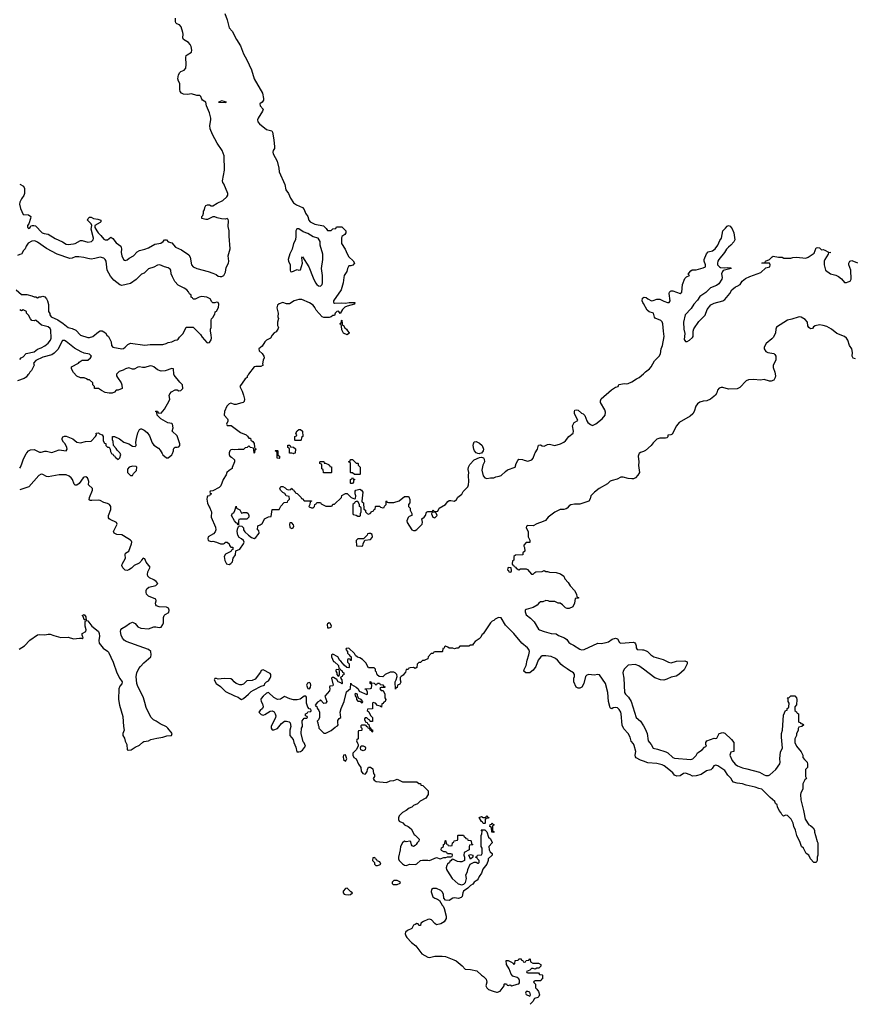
# Model space of a CAD drawing. Header units: inches. Extents: x 2735672 to 2903319, y 894031 to 1029782.
# Tile 152 of 167: x 2843030 to 2852369, y 933844 to 944851. Entities that reach past the tile are written whole.
import ezdxf

# ---------------------------------------------------------------- set-up
doc = ezdxf.new("R2010")
doc.units = ezdxf.units.IN
doc.header["$MEASUREMENT"] = 0
for name, color, linetype in [('C8943', 7, 'Continuous'), ('C8944', 7, 'Continuous'), ('C8953', 7, 'Continuous'), ('C8954', 7, 'Continuous')]:
    doc.layers.add(name, color=color, linetype=linetype)

msp = doc.modelspace()

# ---------------------------------------------------------------- linework, layer by layer
at = {"layer": 'C8943', "color": 4, "elevation": 4}
for points in [[(2843030, 939839), (2843038, 939850), (2843055, 939885), (2843069, 939931), (2843104, 940000)], [(2844057, 940000), (2844058, 939998), (2844070, 939994), (2844078, 939978), (2844094, 939970), (2844098, 939958), (2844110, 939954), (2844130, 939934), (2844150, 939954), (2844159, 939990), (2844154, 940000)], [(2844621, 940000), (2844630, 939985), (2844670, 939952), (2844690, 939952), (2844730, 939985), (2844736, 940000)], [(2845371, 940000), (2845371, 939990), (2845378, 939970), (2845399, 939959), (2845432, 939930), (2845431, 939910), (2845406, 939846), (2845406, 939834), (2845370, 939812), (2845344, 939790), (2845336, 939764), (2845303, 939710), (2845278, 939642), (2845260, 939620), (2845190, 939586), (2845158, 939582), (2845154, 939570), (2845158, 939558), (2845174, 939550), (2845158, 939542), (2845153, 939527), (2845130, 939526), (2845126, 939514), (2845123, 939490), (2845128, 939448), (2845146, 939406), (2845156, 939396), (2845166, 939366), (2845172, 939348), (2845171, 939290), (2845217, 939177), (2845223, 939150), (2845215, 939125), (2845197, 939103), (2845138, 939070), (2845131, 939050), (2845138, 939030), (2845170, 939019), (2845190, 939021), (2845231, 939011), (2845273, 938993), (2845307, 938993), (2845322, 938998), (2845328, 939012), (2845350, 939012), (2845372, 938990), (2845373, 938973), (2845390, 938954), (2845413, 938953), (2845413, 938927), (2845398, 938922), (2845390, 938906), (2845330, 938878), (2845316, 938850), (2845324, 938804), (2845342, 938770), (2845370, 938762), (2845390, 938772), (2845408, 938790), (2845415, 938830), (2845442, 938870), (2845447, 938913), (2845490, 938932), (2845533, 938990), (2845537, 939010), (2845530, 939028), (2845510, 939048), (2845482, 939062), (2845469, 939089), (2845459, 939130), (2845463, 939157), (2845476, 939184), (2845486, 939194), (2845511, 939191), (2845531, 939171), (2845531, 939150), (2845547, 939127), (2845587, 939087), (2845622, 939062), (2845650, 939052), (2845670, 939062), (2845690, 939094), (2845706, 939110), (2845702, 939142), (2845686, 939150), (2845690, 939194), (2845716, 939204), (2845740, 939220), (2845756, 939244), (2845766, 939270), (2845810, 939292), (2845842, 939298), (2845850, 939374), (2845930, 939374), (2845947, 939413), (2845987, 939453), (2846022, 939458), (2846027, 939473), (2846046, 939490), (2846042, 939522), (2846007, 939527), (2845995, 939555), (2845970, 939566), (2845946, 939590), (2845938, 939610), (2845948, 939632), (2845972, 939632), (2845997, 939617), (2846010, 939602), (2846030, 939594), (2846062, 939598), (2846070, 939614), (2846078, 939598), (2846093, 939593), (2846098, 939578), (2846110, 939574), (2846118, 939558), (2846130, 939554), (2846174, 939510), (2846178, 939498), (2846190, 939494), (2846210, 939474), (2846293, 939473), (2846293, 939467), (2846278, 939462), (2846274, 939430), (2846262, 939410), (2846265, 939405), (2846290, 939394), (2846310, 939394), (2846326, 939410), (2846327, 939433), (2846342, 939438), (2846350, 939454), (2846390, 939454), (2846398, 939438), (2846450, 939414), (2846510, 939414), (2846522, 939418), (2846530, 939434), (2846550, 939434), (2846626, 939510), (2846629, 939531), (2846670, 939554), (2846690, 939554), (2846734, 939510), (2846770, 939494), (2846782, 939498), (2846788, 939530), (2846778, 939550), (2846780, 939580), (2846788, 939592), (2846830, 939602), (2846851, 939591), (2846865, 939570), (2846854, 939470), (2846858, 939458), (2846872, 939450), (2846878, 939378), (2846894, 939370), (2846894, 939350), (2846914, 939330), (2846930, 939322), (2846946, 939330), (2846967, 939353), (2846982, 939358), (2846987, 939373), (2847002, 939378), (2847006, 939410), (2847010, 939414), (2847050, 939414), (2847062, 939402), (2847090, 939394), (2847102, 939398), (2847107, 939413), (2847126, 939430), (2847126, 939470), (2847130, 939474), (2847138, 939458), (2847150, 939454), (2847210, 939454), (2847270, 939472), (2847330, 939522), (2847370, 939522), (2847378, 939518), (2847392, 939488), (2847392, 939450), (2847374, 939430), (2847374, 939410), (2847394, 939390), (2847394, 939370), (2847411, 939331), (2847411, 939310), (2847382, 939298), (2847370, 939288), (2847356, 939250), (2847359, 939230), (2847411, 939150), (2847430, 939141), (2847450, 939139), (2847470, 939151), (2847529, 939210), (2847533, 939233), (2847524, 939270), (2847550, 939291), (2847565, 939310), (2847575, 939345), (2847590, 939352), (2847627, 939353), (2847642, 939358), (2847650, 939372), (2847658, 939358), (2847670, 939354), (2847702, 939358), (2847718, 939390), (2847789, 939430), (2847816, 939464), (2847830, 939475), (2847850, 939477), (2847890, 939468), (2847910, 939486), (2847928, 939512), (2847970, 939546), (2847985, 939575), (2848037, 939630), (2848047, 939650), (2848050, 939690), (2848045, 939755), (2848049, 939790), (2848043, 939823), (2848046, 939850), (2848060, 939880), (2848110, 939930), (2848170, 939958), (2848190, 939961), (2848212, 939952), (2848220, 939940), (2848225, 939910), (2848205, 939870), (2848195, 939815), (2848210, 939751), (2848230, 939728), (2848250, 939721), (2848290, 939731), (2848330, 939731), (2848350, 939742), (2848390, 939747), (2848410, 939755), (2848458, 939802), (2848482, 939818), (2848569, 939850), (2848579, 939890), (2848597, 939923), (2848610, 939938), (2848650, 939936), (2848667, 939927), (2848710, 939916), (2848753, 939930), (2848770, 939951), (2848788, 940000)], [(2845914, 940000), (2845914, 939990), (2845918, 939978), (2845934, 939970), (2845934, 939950), (2845930, 939946), (2845908, 939948), (2845906, 940000)], [(2846095, 940000), (2846090, 939998), (2846085, 940000)], [(2848174, 940000), (2848170, 939998), (2848150, 940000), (2848149, 940000)], [(2849955, 940000), (2849950, 939996), (2849943, 939970), (2849949, 939910), (2849946, 939866), (2849956, 939790), (2849940, 939760), (2849911, 939729), (2849890, 939719), (2849870, 939719), (2849830, 939721), (2849776, 939736), (2849750, 939736), (2849707, 939713), (2849650, 939700), (2849629, 939691), (2849598, 939662), (2849505, 939610), (2849455, 939570), (2849414, 939530), (2849407, 939493), (2849391, 939469), (2849290, 939435), (2849230, 939436), (2849190, 939429), (2849170, 939415), (2849150, 939390), (2849138, 939382), (2849110, 939374), (2849070, 939376), (2849010, 939347), (2848937, 939290), (2848906, 939254), (2848880, 939240), (2848810, 939215), (2848770, 939194), (2848710, 939198), (2848694, 939190), (2848692, 939170), (2848714, 939130), (2848714, 939070), (2848732, 939032), (2848732, 939008), (2848690, 939006), (2848664, 938976), (2848664, 938964), (2848672, 938950), (2848674, 938910), (2848654, 938890), (2848653, 938867), (2848570, 938866), (2848554, 938850), (2848554, 938810), (2848538, 938802), (2848534, 938770), (2848538, 938758), (2848550, 938754), (2848558, 938738), (2848574, 938730), (2848578, 938718), (2848610, 938702), (2848628, 938712), (2848691, 938711), (2848704, 938704), (2848750, 938654), (2848770, 938654), (2848787, 938673), (2848800, 938680), (2848870, 938682), (2848890, 938694), (2848910, 938682), (2848930, 938682), (2848950, 938674), (2849027, 938673), (2849075, 938655), (2849111, 938631), (2849122, 938602), (2849160, 938560), (2849181, 938521), (2849232, 938470), (2849254, 938430), (2849258, 938398), (2849274, 938390), (2849274, 938386), (2849238, 938382), (2849232, 938328), (2849212, 938288), (2849170, 938268), (2849150, 938269), (2849130, 938278), (2849098, 938310), (2849070, 938328), (2849048, 938328), (2849010, 938346), (2848950, 938346), (2848936, 938356), (2848910, 938358), (2848877, 938343), (2848850, 938342), (2848832, 938330), (2848814, 938306), (2848770, 938279), (2848690, 938258), (2848681, 938250), (2848679, 938230), (2848690, 938199), (2848740, 938160), (2848779, 938119), (2848830, 938037), (2848841, 938030), (2848892, 938010), (2848970, 937991), (2849024, 937984), (2849050, 937967), (2849120, 937940), (2849144, 937924), (2849168, 937890), (2849190, 937874), (2849220, 937860), (2849290, 937815), (2849310, 937808), (2849338, 937810), (2849490, 937882), (2849530, 937878), (2849586, 937890), (2849610, 937898), (2849650, 937925), (2849690, 937936), (2849711, 937930), (2849732, 937890), (2849750, 937881), (2849891, 937891), (2849905, 937885), (2849912, 937872), (2849918, 937850), (2849918, 937830), (2849930, 937812), (2849990, 937808), (2850000, 937805)], [(2843024, 937816), (2843082, 937850), (2843145, 937915), (2843230, 937975), (2843250, 937980), (2843310, 937976), (2843350, 937983), (2843370, 937981), (2843410, 937966), (2843490, 937946), (2843570, 937948), (2843630, 937929), (2843699, 937939), (2843719, 937939), (2843730, 937934), (2843738, 937942), (2843729, 937969), (2843729, 937990), (2843768, 938010), (2843773, 938030), (2843761, 938070), (2843762, 938118), (2843766, 938130), (2843762, 938142), (2843750, 938146), (2843739, 938179), (2843729, 938190), (2843750, 938202), (2843770, 938174), (2843774, 938134), (2843790, 938132), (2843836, 938070), (2843890, 938030), (2843911, 938010), (2843919, 937990), (2843921, 937961), (2843915, 937910), (2843920, 937880), (2843964, 937824), (2844012, 937792), (2844021, 937781), (2844074, 937670), (2844116, 937550), (2844148, 937488), (2844177, 937450), (2844173, 937427), (2844150, 937399), (2844139, 937370), (2844136, 937250), (2844145, 937190), (2844183, 937063), (2844189, 936950), (2844199, 936910), (2844183, 936870), (2844184, 936850), (2844201, 936821), (2844210, 936785), (2844226, 936750), (2844231, 936690), (2844250, 936684), (2844275, 936690), (2844322, 936718), (2844370, 936740), (2844405, 936775), (2844419, 936781), (2844469, 936790), (2844497, 936803), (2844561, 936819), (2844630, 936829), (2844676, 936844), (2844728, 936850), (2844734, 936870), (2844687, 936930), (2844670, 936946), (2844599, 936979), (2844556, 937010), (2844526, 937026), (2844494, 937054), (2844443, 937163), (2844430, 937219), (2844412, 937270), (2844348, 937408), (2844341, 937430), (2844333, 937510), (2844340, 937550), (2844363, 937597), (2844381, 937619), (2844419, 937661), (2844494, 937730), (2844499, 937750), (2844494, 937790), (2844470, 937809), (2844418, 937830), (2844220, 937900), (2844196, 937916), (2844178, 937938), (2844164, 937970), (2844157, 938010), (2844160, 938030), (2844173, 938047), (2844215, 938070), (2844257, 938103), (2844290, 938115), (2844320, 938100), (2844350, 938065), (2844382, 938050), (2844470, 938043), (2844530, 938064), (2844550, 938064), (2844590, 938055), (2844610, 938061), (2844629, 938090), (2844636, 938110), (2844636, 938170), (2844643, 938190), (2844657, 938203), (2844697, 938223), (2844701, 938250), (2844692, 938272), (2844670, 938283), (2844587, 938287), (2844559, 938299), (2844550, 938310), (2844548, 938330), (2844555, 938355), (2844552, 938372), (2844470, 938405), (2844449, 938429), (2844442, 938450), (2844443, 938470), (2844450, 938490), (2844472, 938508), (2844553, 938527), (2844572, 938550), (2844555, 938570), (2844530, 938589), (2844479, 938610), (2844461, 938630), (2844458, 938650), (2844462, 938678), (2844489, 938730), (2844445, 938785), (2844430, 938824), (2844410, 938833), (2844390, 938809), (2844385, 938795), (2844365, 938775), (2844310, 938750), (2844279, 938721), (2844250, 938701), (2844230, 938695), (2844210, 938698), (2844182, 938722), (2844173, 938750), (2844176, 938764), (2844213, 938830), (2844209, 938870), (2844214, 938886), (2844250, 938911), (2844281, 938990), (2844284, 939010), (2844280, 939020), (2844270, 939034), (2844190, 939083), (2844170, 939091), (2844116, 939096), (2844085, 939110), (2844078, 939130), (2844121, 939210), (2844112, 939232), (2844042, 939262), (2844031, 939271), (2844024, 939284), (2844024, 939310), (2844050, 939374), (2844048, 939410), (2844034, 939430), (2844010, 939443), (2843970, 939455), (2843930, 939477), (2843910, 939481), (2843835, 939475), (2843817, 939477), (2843805, 939485), (2843809, 939510), (2843843, 939590), (2843845, 939610), (2843798, 939650), (2843802, 939690), (2843797, 939710), (2843786, 939730), (2843770, 939741), (2843750, 939738), (2843739, 939730), (2843695, 939665), (2843670, 939647), (2843650, 939649), (2843639, 939659), (2843620, 939710), (2843607, 939730), (2843584, 939750), (2843550, 939765), (2843470, 939763), (2843350, 939740), (2843330, 939745), (2843290, 939766), (2843270, 939770), (2843244, 939756), (2843132, 939628), (2843030, 939596)], [(2850000, 936561), (2849970, 936573), (2849921, 936601), (2849911, 936611), (2849910, 936630), (2849915, 936670), (2849899, 936739), (2849890, 936755), (2849864, 936784), (2849851, 936831), (2849831, 936871), (2849782, 936922), (2849764, 936964), (2849754, 937090), (2849748, 937110), (2849730, 937141), (2849710, 937157), (2849690, 937161), (2849663, 937157), (2849649, 937149), (2849633, 937153), (2849630, 937158), (2849610, 937230), (2849603, 937330), (2849576, 937430), (2849510, 937527), (2849490, 937531), (2849450, 937524), (2849390, 937531), (2849370, 937525), (2849355, 937510), (2849336, 937430), (2849311, 937389), (2849290, 937378), (2849270, 937378), (2849248, 937390), (2849224, 937450), (2849222, 937490), (2849229, 937510), (2849229, 937530), (2849219, 937550), (2849174, 937574), (2849150, 937596), (2849103, 937623), (2849081, 937641), (2849042, 937690), (2849018, 937710), (2848968, 937732), (2848910, 937741), (2848870, 937740), (2848854, 937730), (2848826, 937690), (2848798, 937622), (2848770, 937578), (2848754, 937570), (2848730, 937548), (2848686, 937550), (2848666, 937570), (2848667, 937587), (2848689, 937631), (2848702, 937690), (2848722, 937750), (2848726, 937790), (2848721, 937810), (2848705, 937830), (2848642, 937882), (2848551, 937990), (2848461, 938081), (2848410, 938166), (2848382, 938170), (2848343, 938150), (2848330, 938134), (2848311, 938129), (2848290, 938108), (2848210, 937986), (2848198, 937982), (2848185, 937950), (2848165, 937930), (2848121, 937899), (2848101, 937879), (2848090, 937858), (2848070, 937858), (2848050, 937848), (2847950, 937846), (2847930, 937826), (2847910, 937826), (2847890, 937818), (2847870, 937826), (2847830, 937826), (2847816, 937836), (2847790, 937846), (2847778, 937842), (2847773, 937827), (2847758, 937822), (2847754, 937790), (2847750, 937786), (2847670, 937786), (2847658, 937782), (2847650, 937766), (2847630, 937766), (2847594, 937730), (2847590, 937706), (2847564, 937696), (2847550, 937686), (2847530, 937686), (2847510, 937666), (2847490, 937666), (2847473, 937647), (2847470, 937608), (2847450, 937598), (2847430, 937608), (2847393, 937607), (2847378, 937602), (2847370, 937586), (2847350, 937586), (2847342, 937558), (2847325, 937535), (2847317, 937523), (2847294, 937510), (2847284, 937496), (2847282, 937470), (2847290, 937446), (2847277, 937423), (2847254, 937410), (2847250, 937386), (2847238, 937382), (2847230, 937366), (2847228, 937450), (2847238, 937470), (2847248, 937510), (2847246, 937530), (2847226, 937550), (2847210, 937558), (2847170, 937558), (2847114, 937530), (2847090, 937506), (2847048, 937508), (2847027, 937527), (2847016, 937556), (2847006, 937570), (2847006, 937590), (2846990, 937606), (2846930, 937606), (2846900, 937660), (2846860, 937700), (2846830, 937718), (2846804, 937724), (2846783, 937743), (2846770, 937766), (2846710, 937826), (2846678, 937822), (2846674, 937810), (2846694, 937790), (2846694, 937770), (2846714, 937750), (2846718, 937738), (2846730, 937734), (2846733, 937727), (2846733, 937687), (2846727, 937687), (2846722, 937702), (2846710, 937706), (2846698, 937702), (2846694, 937690), (2846694, 937670), (2846712, 937652), (2846714, 937610), (2846710, 937606), (2846686, 937610), (2846656, 937636), (2846620, 937680), (2846609, 937689), (2846586, 937730), (2846530, 937758), (2846524, 937756), (2846514, 937750), (2846514, 937730), (2846538, 937678), (2846550, 937674), (2846594, 937630), (2846598, 937598), (2846610, 937594), (2846618, 937578), (2846630, 937574), (2846638, 937558), (2846652, 937550), (2846653, 937527), (2846638, 937522), (2846634, 937510), (2846618, 937502), (2846614, 937490), (2846632, 937472), (2846634, 937430), (2846630, 937428), (2846618, 937438), (2846589, 937449), (2846575, 937475), (2846536, 937496), (2846522, 937498), (2846514, 937490), (2846534, 937410), (2846530, 937406), (2846498, 937402), (2846494, 937390), (2846498, 937370), (2846491, 937350), (2846442, 937290), (2846462, 937230), (2846452, 937210), (2846428, 937208), (2846390, 937246), (2846384, 937236), (2846360, 937220), (2846334, 937190), (2846338, 937178), (2846352, 937172), (2846353, 937153), (2846374, 937130), (2846382, 937110), (2846382, 937050), (2846370, 937026), (2846354, 937010), (2846362, 936990), (2846364, 936964), (2846372, 936948), (2846372, 936932), (2846430, 936874), (2846450, 936874), (2846510, 936905), (2846557, 936943), (2846582, 936958), (2846589, 936970), (2846584, 936990), (2846585, 937015), (2846602, 937038), (2846618, 937050), (2846613, 937110), (2846621, 937150), (2846656, 937230), (2846684, 937336), (2846703, 937357), (2846727, 937373), (2846730, 937434), (2846738, 937418), (2846791, 937391), (2846812, 937370), (2846825, 937345), (2846910, 937306), (2846918, 937310), (2846916, 937336), (2846902, 937362), (2846890, 937366), (2846888, 937372), (2846950, 937374), (2846962, 937378), (2846966, 937410), (2846962, 937422), (2846946, 937430), (2846946, 937454), (2846954, 937450), (2846958, 937438), (2846990, 937434), (2847010, 937414), (2847022, 937418), (2847030, 937434), (2847050, 937434), (2847058, 937418), (2847090, 937414), (2847098, 937398), (2847113, 937393), (2847110, 937386), (2847070, 937386), (2847058, 937382), (2847054, 937370), (2847070, 937354), (2847093, 937353), (2847112, 937312), (2847111, 937270), (2847122, 937250), (2847114, 937230), (2847100, 937220), (2847090, 937206), (2847078, 937202), (2847073, 937167), (2847058, 937178), (2847030, 937186), (2847006, 937210), (2846982, 937218), (2846974, 937210), (2846973, 937147), (2846918, 937142), (2846914, 937130), (2846933, 937113), (2846950, 937074), (2846974, 937050), (2846973, 937007), (2846947, 937007), (2846942, 937022), (2846927, 937027), (2846910, 937046), (2846890, 937046), (2846884, 937036), (2846884, 937024), (2846898, 936998), (2846913, 936993), (2846918, 936978), (2846933, 936973), (2846938, 936938), (2846950, 936934), (2846958, 936918), (2846972, 936912), (2846974, 936890), (2846970, 936886), (2846962, 936902), (2846946, 936910), (2846942, 936922), (2846930, 936926), (2846922, 936942), (2846906, 936950), (2846902, 936962), (2846890, 936966), (2846850, 936966), (2846842, 936958), (2846844, 936944), (2846854, 936930), (2846854, 936910), (2846850, 936906), (2846818, 936902), (2846814, 936890), (2846814, 936810), (2846798, 936802), (2846794, 936790), (2846804, 936764), (2846814, 936750), (2846814, 936730), (2846792, 936690), (2846752, 936650), (2846752, 936630), (2846765, 936605), (2846792, 936590), (2846818, 936530), (2846842, 936490), (2846845, 936450), (2846864, 936424), (2846890, 936418), (2846897, 936423), (2846914, 936446), (2846918, 936470), (2846930, 936494), (2846950, 936494), (2846976, 936476), (2846984, 936424), (2846994, 936410), (2846994, 936390), (2846982, 936370), (2846992, 936350), (2847015, 936335), (2847130, 936322), (2847170, 936342), (2847210, 936345), (2847250, 936362), (2847310, 936332), (2847470, 936332), (2847490, 936314), (2847510, 936314), (2847514, 936294), (2847534, 936290), (2847594, 936230), (2847594, 936190), (2847570, 936148), (2847506, 936114), (2847475, 936085), (2847430, 936068), (2847411, 936049), (2847382, 936038), (2847351, 936009), (2847310, 935989), (2847272, 935950), (2847262, 935930), (2847262, 935910), (2847272, 935892), (2847311, 935871), (2847330, 935852), (2847370, 935832), (2847404, 935804), (2847420, 935780), (2847438, 935738), (2847450, 935734), (2847494, 935690), (2847490, 935666), (2847472, 935648), (2847462, 935630), (2847450, 935618), (2847430, 935609), (2847416, 935616), (2847410, 935626), (2847402, 935662), (2847390, 935666), (2847350, 935662), (2847330, 935668), (2847310, 935648), (2847287, 935610), (2847283, 935570), (2847263, 935490), (2847263, 935470), (2847271, 935450), (2847310, 935413), (2847330, 935399), (2847350, 935395), (2847390, 935410), (2847452, 935408), (2847470, 935413), (2847510, 935450), (2847530, 935457), (2847590, 935456), (2847610, 935451), (2847690, 935486), (2847730, 935471), (2847770, 935484), (2847794, 935486), (2847810, 935494), (2847850, 935494), (2847862, 935498), (2847866, 935510), (2847862, 935522), (2847850, 935526), (2847810, 935526), (2847802, 935542), (2847788, 935548), (2847770, 935549), (2847745, 935565), (2847742, 935570), (2847745, 935595), (2847766, 935610), (2847768, 935632), (2847782, 935638), (2847786, 935670), (2847790, 935674), (2847794, 935670), (2847798, 935638), (2847813, 935633), (2847818, 935618), (2847850, 935614), (2847862, 935618), (2847866, 935650), (2847882, 935658), (2847886, 935670), (2847922, 935678), (2847926, 935690), (2847926, 935730), (2847930, 935734), (2847990, 935734), (2847998, 935718), (2848014, 935710), (2848018, 935698), (2848033, 935693), (2848038, 935678), (2848070, 935674), (2848074, 935670), (2848078, 935638), (2848094, 935630), (2848090, 935626), (2848058, 935622), (2848054, 935610), (2848054, 935570), (2847998, 935542), (2847994, 935510), (2848002, 935490), (2848002, 935450), (2847970, 935435), (2847950, 935435), (2847922, 935442), (2847870, 935466), (2847858, 935462), (2847854, 935450), (2847838, 935442), (2847834, 935430), (2847812, 935410), (2847804, 935396), (2847798, 935370), (2847801, 935350), (2847810, 935332), (2847863, 935250), (2847930, 935191), (2847970, 935181), (2847993, 935187), (2848013, 935207), (2848024, 935250), (2848018, 935290), (2848034, 935326), (2848038, 935350), (2848066, 935410), (2848110, 935432), (2848132, 935432), (2848150, 935422), (2848158, 935422), (2848166, 935430), (2848166, 935450), (2848146, 935470), (2848142, 935482), (2848126, 935490), (2848142, 935498), (2848148, 935512), (2848190, 935514), (2848198, 935530), (2848198, 935590), (2848186, 935610), (2848188, 935730), (2848195, 935750), (2848198, 935778), (2848187, 935793), (2848230, 935794), (2848252, 935772), (2848270, 935714), (2848293, 935693), (2848312, 935652), (2848312, 935648), (2848274, 935610), (2848278, 935570), (2848288, 935548), (2848312, 935530), (2848311, 935510), (2848265, 935470), (2848265, 935450), (2848251, 935410), (2848205, 935355), (2848191, 935310), (2848166, 935274), (2848155, 935245), (2848142, 935230), (2848111, 935209), (2848094, 935186), (2848067, 935173), (2848038, 935142), (2847991, 935110), (2847981, 935090), (2847976, 935050), (2847963, 935037), (2847934, 935026), (2847890, 935033), (2847871, 935029), (2847830, 935004), (2847789, 935009), (2847769, 935030), (2847765, 935070), (2847757, 935097), (2847736, 935116), (2847690, 935137), (2847650, 935137), (2847631, 935129), (2847630, 935102), (2847646, 935046), (2847668, 935030), (2847699, 935019), (2847723, 935003), (2847750, 934951), (2847761, 934941), (2847775, 934915), (2847797, 934830), (2847795, 934805), (2847773, 934767), (2847736, 934744), (2847690, 934733), (2847670, 934747), (2847631, 934790), (2847610, 934796), (2847590, 934792), (2847542, 934770), (2847514, 934750), (2847510, 934726), (2847490, 934726), (2847482, 934742), (2847470, 934746), (2847450, 934738), (2847432, 934728), (2847411, 934690), (2847365, 934670), (2847343, 934650), (2847339, 934630), (2847344, 934610), (2847357, 934590), (2847410, 934536), (2847459, 934499), (2847525, 934410), (2847590, 934370), (2847610, 934368), (2847670, 934383), (2847750, 934384), (2847790, 934379), (2847883, 934343), (2847909, 934329), (2847975, 934275), (2848010, 934237), (2848070, 934232), (2848138, 934218), (2848190, 934170), (2848215, 934155), (2848245, 934125), (2848250, 934090), (2848240, 934050), (2848250, 934028), (2848271, 934010), (2848322, 933990), (2848359, 933981), (2848370, 933979), (2848399, 933990), (2848446, 934050), (2848446, 934070), (2848450, 934074), (2848470, 934074), (2848478, 934058), (2848490, 934054), (2848510, 934062), (2848530, 934052), (2848590, 934071), (2848610, 934072), (2848617, 934083), (2848617, 934110), (2848610, 934128), (2848590, 934142), (2848540, 934160), (2848521, 934181), (2848500, 934240), (2848469, 934290), (2848468, 934332), (2848490, 934332), (2848520, 934320), (2848544, 934304), (2848550, 934294), (2848562, 934298), (2848567, 934333), (2848602, 934338), (2848610, 934354), (2848633, 934353), (2848638, 934338), (2848653, 934333), (2848658, 934318), (2848670, 934314), (2848682, 934318), (2848690, 934334), (2848722, 934338), (2848730, 934354), (2848734, 934350), (2848738, 934318), (2848764, 934304), (2848830, 934305), (2848854, 934290), (2848854, 934270), (2848832, 934248), (2848810, 934248), (2848790, 934238), (2848770, 934246), (2848750, 934246), (2848733, 934227), (2848694, 934210), (2848698, 934198), (2848710, 934194), (2848830, 934194), (2848838, 934178), (2848870, 934174), (2848874, 934170), (2848874, 934130), (2848858, 934122), (2848853, 934107), (2848790, 934106), (2848778, 934102), (2848774, 934090), (2848794, 934070), (2848794, 934030), (2848810, 934014), (2848827, 933987), (2848838, 933950), (2848832, 933930), (2848819, 933921), (2848782, 933910), (2848765, 933875), (2848736, 933844)], [(2850000, 937591), (2849950, 937628), (2849910, 937643), (2849830, 937635), (2849790, 937596), (2849775, 937570), (2849772, 937550), (2849781, 937490), (2849789, 937329), (2849800, 937310), (2849836, 937276), (2849865, 937230), (2849921, 937050), (2849967, 937010), (2850000, 936957)]]:
    msp.add_lwpolyline(points, dxfattribs=at)
for points in [[(2846790, 939894), (2846810, 939894), (2846814, 939890), (2846814, 939870), (2846834, 939850), (2846834, 939770), (2846830, 939768), (2846770, 939766), (2846750, 939786), (2846730, 939786), (2846726, 939790), (2846726, 939890), (2846722, 939902), (2846706, 939910), (2846722, 939918), (2846727, 939933), (2846750, 939934)], [(2844290, 939859), (2844254, 939850), (2844233, 939827), (2844234, 939790), (2844270, 939754), (2844290, 939754), (2844303, 939777), (2844334, 939810), (2844338, 939850), (2844330, 939855)], [(2846434, 939894), (2846446, 939894), (2846480, 939880), (2846493, 939873), (2846498, 939858), (2846513, 939853), (2846514, 939790), (2846510, 939786), (2846427, 939787), (2846422, 939822), (2846406, 939830), (2846406, 939870), (2846402, 939882), (2846386, 939890), (2846386, 939910), (2846390, 939914), (2846430, 939912)], [(2846730, 939666), (2846726, 939670), (2846726, 939710), (2846742, 939718), (2846750, 939734), (2846758, 939718), (2846774, 939710), (2846762, 939698), (2846760, 939680), (2846750, 939668)], [(2845510, 939334), (2845530, 939342), (2845570, 939342), (2845582, 939330), (2845592, 939310), (2845592, 939290), (2845570, 939268), (2845493, 939267), (2845478, 939262), (2845474, 939250), (2845474, 939206), (2845470, 939206), (2845462, 939222), (2845450, 939226), (2845430, 939248), (2845398, 939310), (2845407, 939333), (2845422, 939338), (2845436, 939364), (2845450, 939414), (2845454, 939390), (2845490, 939372)], [(2846810, 939466), (2846790, 939466), (2846778, 939462), (2846773, 939447), (2846754, 939430), (2846754, 939330), (2846758, 939318), (2846790, 939314), (2846810, 939302), (2846830, 939302), (2846838, 939310), (2846838, 939330), (2846846, 939350), (2846846, 939390), (2846842, 939402), (2846826, 939410), (2846826, 939430)], [(2847670, 939346), (2847638, 939342), (2847634, 939326), (2847646, 939290), (2847670, 939284), (2847694, 939310), (2847682, 939342)], [(2846070, 939226), (2846050, 939226), (2846046, 939210), (2846050, 939174), (2846070, 939165), (2846086, 939170), (2846095, 939190), (2846090, 939206)], [(2846950, 939108), (2846933, 939107), (2846918, 939102), (2846913, 939087), (2846874, 939046), (2846810, 939048), (2846800, 939040), (2846792, 939030), (2846794, 938970), (2846850, 938965), (2846866, 938970), (2846868, 938990), (2846886, 939034), (2846950, 939042), (2846970, 939062), (2846973, 939070), (2846970, 939095)], [(2848490, 938726), (2848484, 938716), (2848482, 938702), (2848493, 938693), (2848498, 938678), (2848510, 938674), (2848522, 938678), (2848526, 938690), (2848522, 938722)], [(2846490, 938108), (2846470, 938098), (2846465, 938090), (2846470, 938054), (2846490, 938052), (2846510, 938062), (2846515, 938075), (2846500, 938100)], [(2845750, 937584), (2845740, 937580), (2845730, 937575), (2845722, 937558), (2845660, 937480), (2845630, 937464), (2845570, 937461), (2845530, 937424), (2845510, 937414), (2845490, 937414), (2845450, 937430), (2845428, 937448), (2845410, 937471), (2845390, 937484), (2845315, 937485), (2845250, 937479), (2845230, 937488), (2845210, 937486), (2845202, 937470), (2845226, 937430), (2845276, 937396), (2845330, 937341), (2845432, 937292), (2845470, 937279), (2845490, 937262), (2845510, 937253), (2845530, 937264), (2845589, 937310), (2845618, 937342), (2845643, 937357), (2845730, 937399), (2845766, 937410), (2845770, 937432), (2845788, 937450), (2845810, 937461), (2845830, 937491), (2845837, 937510), (2845838, 937530), (2845830, 937541)], [(2846570, 937586), (2846562, 937578), (2846562, 937570), (2846574, 937550), (2846574, 937530), (2846590, 937514), (2846602, 937518), (2846606, 937530), (2846606, 937570), (2846602, 937582)], [(2846270, 937441), (2846246, 937434), (2846234, 937410), (2846250, 937376), (2846270, 937371), (2846281, 937390), (2846284, 937410), (2846281, 937430)], [(2845810, 937329), (2845790, 937324), (2845750, 937289), (2845730, 937261), (2845726, 937250), (2845727, 937230), (2845743, 937203), (2845751, 937170), (2845744, 937150), (2845718, 937130), (2845701, 937110), (2845730, 937083), (2845750, 937075), (2845770, 937083), (2845830, 937122), (2845850, 937125), (2845873, 937113), (2845886, 937090), (2845891, 937069), (2845888, 937050), (2845842, 936950), (2845840, 936930), (2845853, 936913), (2845870, 936911), (2845910, 936928), (2845955, 936985), (2845990, 937008), (2846011, 937011), (2846041, 937001), (2846051, 936990), (2846059, 936950), (2846048, 936910), (2846048, 936848), (2846086, 936806), (2846094, 936770), (2846117, 936717), (2846126, 936666), (2846150, 936665), (2846170, 936671), (2846190, 936684), (2846224, 936730), (2846210, 936768), (2846198, 936778), (2846176, 936870), (2846179, 936930), (2846189, 936951), (2846186, 937014), (2846210, 937042), (2846238, 937042), (2846246, 937050), (2846242, 937062), (2846226, 937070), (2846226, 937090), (2846242, 937098), (2846250, 937114), (2846282, 937118), (2846286, 937130), (2846282, 937142), (2846267, 937147), (2846250, 937166), (2846235, 937210), (2846236, 937276), (2846227, 937287), (2846210, 937288), (2846163, 937257), (2846131, 937249), (2846091, 937249), (2846050, 937259), (2845990, 937284), (2845944, 937256), (2845910, 937253), (2845870, 937273)], [(2846782, 937318), (2846774, 937310), (2846784, 937284), (2846794, 937274), (2846794, 937250), (2846810, 937234), (2846834, 937234), (2846850, 937214), (2846862, 937218), (2846866, 937230), (2846846, 937250), (2846822, 937262), (2846810, 937286), (2846806, 937286), (2846806, 937310), (2846796, 937316)], [(2846870, 936679), (2846842, 936690), (2846838, 936710), (2846847, 936733), (2846870, 936732), (2846890, 936722), (2846896, 936710), (2846890, 936689)], [(2846670, 936633), (2846650, 936628), (2846645, 936610), (2846650, 936582), (2846670, 936562), (2846675, 936565), (2846688, 936590)], [(2848210, 935866), (2848202, 935882), (2848190, 935886), (2848167, 935933), (2848190, 935942), (2848210, 935934), (2848230, 935934), (2848242, 935938), (2848250, 935954), (2848258, 935938), (2848273, 935933), (2848270, 935926), (2848238, 935922), (2848234, 935910), (2848234, 935870), (2848230, 935866)], [(2848330, 935766), (2848307, 935767), (2848302, 935822), (2848286, 935830), (2848287, 935853), (2848302, 935858), (2848310, 935874), (2848318, 935858), (2848334, 935850), (2848318, 935842), (2848314, 935830), (2848314, 935790), (2848318, 935778), (2848333, 935773)], [(2848070, 935468), (2848048, 935510), (2848070, 935518), (2848094, 935510), (2848094, 935490)], [(2846990, 935486), (2846978, 935482), (2846974, 935450), (2846994, 935430), (2846994, 935410), (2847010, 935394), (2847030, 935394), (2847050, 935402), (2847066, 935410), (2847055, 935435), (2847027, 935447), (2847022, 935462), (2847007, 935467), (2847002, 935482)], [(2847250, 935228), (2847210, 935228), (2847192, 935210), (2847193, 935193), (2847204, 935184), (2847250, 935182), (2847282, 935198), (2847286, 935210)], [(2846690, 935142), (2846670, 935137), (2846646, 935110), (2846645, 935090), (2846656, 935076), (2846672, 935070), (2846710, 935069), (2846729, 935071), (2846748, 935090), (2846730, 935102)], [(2848710, 933986), (2848690, 933986), (2848682, 933970), (2848690, 933954), (2848730, 933934), (2848738, 933950), (2848730, 933978)]]:
    msp.add_lwpolyline(points, close=True, dxfattribs=at)
at = {"layer": 'C8944', "color": 4, "elevation": 4}
for points in [[(2843030, 943012), (2843072, 942990), (2843084, 942964), (2843085, 942910), (2843075, 942885), (2843050, 942848), (2843031, 942810), (2843026, 942790), (2843040, 942740), (2843070, 942674), (2843130, 942671), (2843154, 942650), (2843152, 942630), (2843132, 942568), (2843118, 942550), (2843118, 942530), (2843123, 942523), (2843130, 942518), (2843148, 942530), (2843155, 942545), (2843169, 942551), (2843189, 942551), (2843205, 942545), (2843281, 942470), (2843302, 942462), (2843350, 942455), (2843425, 942405), (2843509, 942369), (2843550, 942341), (2843570, 942338), (2843630, 942345), (2843650, 942350), (2843710, 942381), (2843730, 942381), (2843790, 942364), (2843834, 942370), (2843850, 942390), (2843855, 942410), (2843829, 942510), (2843838, 942550), (2843829, 942570), (2843786, 942610), (2843795, 942630), (2843810, 942645), (2843830, 942645), (2843854, 942630), (2843903, 942623), (2843938, 942610), (2843936, 942590), (2843930, 942584), (2843871, 942550), (2843871, 942530), (2843891, 942490), (2843907, 942467), (2843938, 942438), (2843970, 942399), (2843984, 942390), (2844010, 942390), (2844050, 942419), (2844070, 942407), (2844110, 942355), (2844159, 942319), (2844167, 942290), (2844165, 942250), (2844172, 942210), (2844189, 942170), (2844203, 942163), (2844210, 942159), (2844230, 942167), (2844255, 942185), (2844303, 942210), (2844344, 942256), (2844368, 942272), (2844430, 942286), (2844470, 942301), (2844539, 942341), (2844608, 942352), (2844633, 942370), (2844650, 942392), (2844670, 942392), (2844690, 942367), (2844730, 942355), (2844770, 942307), (2844837, 942277), (2844922, 942222), (2844936, 942196), (2844949, 942110), (2844969, 942089), (2845011, 942070), (2845138, 942038), (2845190, 942019), (2845224, 942004), (2845250, 941984), (2845270, 941980), (2845290, 941982), (2845310, 941993), (2845330, 942030), (2845338, 942082), (2845362, 942130), (2845366, 942150), (2845361, 942210), (2845383, 942290), (2845370, 942430), (2845371, 942490), (2845359, 942541), (2845362, 942602), (2845359, 942619), (2845350, 942628), (2845330, 942622), (2845285, 942625), (2845237, 942637), (2845210, 942649), (2845190, 942649), (2845130, 942618), (2845110, 942618), (2845066, 942630), (2845066, 942650), (2845078, 942662), (2845086, 942690), (2845086, 942710), (2845096, 942724), (2845098, 942750), (2845110, 942774), (2845130, 942782), (2845150, 942782), (2845170, 942771), (2845190, 942771), (2845238, 942802), (2845301, 942830), (2845344, 942870), (2845357, 942890), (2845358, 942910), (2845310, 943015), (2845299, 943030), (2845295, 943050), (2845318, 943170), (2845315, 943330), (2845293, 943390), (2845238, 943470), (2845186, 943566), (2845160, 943630), (2845155, 943670), (2845166, 943730), (2845165, 943750), (2845150, 943810), (2845118, 943890), (2845109, 943929), (2845072, 943952), (2845064, 943964), (2845054, 943994), (2845043, 944003), (2845010, 944002), (2844950, 944023), (2844904, 944016), (2844859, 944019), (2844838, 944030), (2844825, 944050), (2844820, 944070), (2844818, 944138), (2844803, 944163), (2844798, 944190), (2844804, 944236), (2844819, 944261), (2844830, 944271), (2844870, 944286), (2844885, 944310), (2844891, 944350), (2844886, 944430), (2844892, 944450), (2844901, 944459), (2844950, 944490), (2844955, 944510), (2844946, 944550), (2844935, 944575), (2844916, 944596), (2844860, 944630), (2844853, 944650), (2844858, 944690), (2844855, 944710), (2844836, 944770), (2844815, 944795), (2844786, 944806), (2844776, 944816), (2844771, 944830), (2844773, 944870)], [(2845322, 944922), (2845349, 944850), (2845370, 944761), (2845403, 944723), (2845453, 944630), (2845499, 944559), (2845530, 944471), (2845570, 944401), (2845619, 944290), (2845650, 944190), (2845744, 944030), (2845755, 943970), (2845753, 943950), (2845739, 943930), (2845715, 943910), (2845719, 943890), (2845751, 943850), (2845745, 943830), (2845694, 943750), (2845688, 943730), (2845692, 943710), (2845710, 943686), (2845790, 943625), (2845848, 943608), (2845855, 943595), (2845870, 943510), (2845878, 943430), (2845877, 943410), (2845864, 943390), (2845858, 943370), (2845864, 943350), (2845907, 943270), (2845926, 943190), (2845930, 943150), (2845993, 943010), (2846005, 942950), (2846035, 942910), (2846057, 942857), (2846090, 942805), (2846122, 942782), (2846190, 942752), (2846211, 942731), (2846226, 942690), (2846251, 942651), (2846263, 942610), (2846278, 942590), (2846330, 942567), (2846425, 942545), (2846457, 942517), (2846470, 942494), (2846510, 942494), (2846530, 942514), (2846562, 942518), (2846570, 942534), (2846630, 942534), (2846674, 942490), (2846674, 942470), (2846662, 942450), (2846630, 942426), (2846626, 942410), (2846627, 942350), (2846667, 942287), (2846690, 942232), (2846710, 942202), (2846757, 942157), (2846772, 942130), (2846752, 942108), (2846730, 942098), (2846710, 942098), (2846692, 942070), (2846685, 942035), (2846658, 941990), (2846651, 941970), (2846644, 941910), (2846622, 941830), (2846537, 941710), (2846539, 941690), (2846550, 941682), (2846630, 941687), (2846670, 941683), (2846711, 941691), (2846771, 941691), (2846774, 941690), (2846772, 941672), (2846690, 941649), (2846663, 941637), (2846636, 941610), (2846610, 941566), (2846598, 941590), (2846590, 941594), (2846574, 941590), (2846554, 941570), (2846550, 941546), (2846530, 941546), (2846511, 941529), (2846490, 941522), (2846430, 941522), (2846410, 941529), (2846344, 941604), (2846330, 941634), (2846310, 941659), (2846270, 941687), (2846185, 941725), (2846150, 941725), (2846098, 941710), (2846044, 941676), (2846010, 941673), (2845970, 941689), (2845930, 941675), (2845910, 941659), (2845902, 941630), (2845918, 941570), (2845914, 941530), (2845921, 941510), (2845911, 941470), (2845912, 941432), (2845922, 941410), (2845920, 941400), (2845897, 941363), (2845874, 941350), (2845850, 941326), (2845834, 941290), (2845790, 941269), (2845770, 941249), (2845739, 941201), (2845704, 941170), (2845705, 941150), (2845740, 941120), (2845758, 941090), (2845761, 941070), (2845750, 941046), (2845745, 941005), (2845752, 940990), (2845724, 940976), (2845670, 940975), (2845650, 940969), (2845586, 940890), (2845584, 940876), (2845573, 940867), (2845572, 940850), (2845550, 940838), (2845491, 940750), (2845518, 940698), (2845533, 940653), (2845544, 940610), (2845537, 940583), (2845528, 940572), (2845513, 940567), (2845470, 940558), (2845450, 940549), (2845430, 940549), (2845390, 940564), (2845370, 940556), (2845346, 940530), (2845320, 940470), (2845316, 940430), (2845351, 940391), (2845357, 940377), (2845357, 940363), (2845342, 940330), (2845350, 940314), (2845394, 940314), (2845498, 940238), (2845562, 940210), (2845577, 940197), (2845590, 940174), (2845610, 940174), (2845614, 940150), (2845637, 940137), (2845650, 940114), (2845653, 940073), (2845658, 940058), (2845674, 940050), (2845658, 940042), (2845654, 940010), (2845650, 940006), (2845647, 940047), (2845642, 940062), (2845610, 940068), (2845590, 940086), (2845571, 940069), (2845550, 940066), (2845530, 940046), (2845470, 940048), (2845430, 940042), (2845410, 940048), (2845390, 940042), (2845378, 940030), (2845371, 940010), (2845371, 940000)], [(2842990, 941832), (2843050, 941781), (2843110, 941781), (2843166, 941766), (2843190, 941752), (2843212, 941752), (2843230, 941742), (2843248, 941752), (2843267, 941753), (2843290, 941762), (2843310, 941752), (2843331, 941731), (2843342, 941710), (2843352, 941668), (2843352, 941590), (2843365, 941565), (2843366, 941550), (2843382, 941530), (2843456, 941496), (2843516, 941456), (2843570, 941411), (2843618, 941398), (2843659, 941379), (2843710, 941325), (2843790, 941299), (2843810, 941299), (2843846, 941310), (2843910, 941362), (2843930, 941372), (2843952, 941372), (2843990, 941352), (2844005, 941325), (2844022, 941310), (2844051, 941251), (2844055, 941210), (2844070, 941191), (2844170, 941171), (2844190, 941177), (2844209, 941190), (2844239, 941221), (2844270, 941235), (2844430, 941214), (2844490, 941222), (2844630, 941220), (2844668, 941230), (2844690, 941241), (2844730, 941251), (2844766, 941270), (2844790, 941272), (2844800, 941280), (2844816, 941304), (2844858, 941342), (2844890, 941414), (2844970, 941414), (2845050, 941332), (2845070, 941302), (2845123, 941243), (2845130, 941238), (2845150, 941241), (2845170, 941272), (2845173, 941290), (2845171, 941330), (2845161, 941370), (2845161, 941390), (2845169, 941410), (2845169, 941491), (2845174, 941506), (2845190, 941522), (2845206, 941554), (2845210, 941554), (2845216, 941584), (2845230, 941592), (2845252, 941632), (2845255, 941670), (2845250, 941688), (2845228, 941692), (2845210, 941686), (2845190, 941686), (2845176, 941696), (2845157, 941730), (2845122, 941750), (2845063, 941757), (2845034, 941750), (2844990, 941726), (2844967, 941727), (2844962, 941742), (2844946, 941750), (2844946, 941770), (2844927, 941787), (2844918, 941810), (2844898, 941830), (2844869, 941850), (2844802, 941882), (2844763, 941923), (2844736, 941976), (2844724, 942010), (2844718, 942050), (2844710, 942063), (2844690, 942078), (2844647, 942087), (2844595, 942110), (2844570, 942106), (2844530, 942083), (2844470, 942066), (2844421, 942019), (2844390, 942005), (2844333, 941947), (2844270, 941902), (2844170, 941878), (2844150, 941886), (2844081, 941941), (2844044, 941984), (2844007, 942050), (2843997, 942150), (2843987, 942170), (2843970, 942184), (2843930, 942197), (2843870, 942180), (2843830, 942176), (2843790, 942180), (2843747, 942193), (2843690, 942200), (2843650, 942199), (2843616, 942184), (2843590, 942180), (2843450, 942230), (2843330, 942294), (2843230, 942365), (2843206, 942374), (2843190, 942378), (2843165, 942375), (2843126, 942354), (2843102, 942318), (2843091, 942289), (2843072, 942270), (2843051, 942229), (2843033, 942227), (2843005, 942215)], [(2850000, 941680), (2849994, 941690), (2849987, 941710), (2849990, 941738), (2850000, 941744)], [(2843030, 941054), (2843046, 941070), (2843070, 941082), (2843102, 941118), (2843190, 941140), (2843230, 941168), (2843270, 941183), (2843310, 941205), (2843350, 941236), (2843374, 941270), (2843380, 941290), (2843379, 941379), (2843370, 941398), (2843350, 941418), (2843275, 941435), (2843215, 941490), (2843207, 941493), (2843190, 941486), (2843166, 941490), (2843150, 941506), (2843128, 941548), (2843106, 941570), (2843106, 941590), (2843070, 941606), (2843050, 941598), (2843030, 941606)], [(2844736, 940000), (2844749, 940030), (2844749, 940051), (2844756, 940064), (2844768, 940072), (2844790, 940071), (2844810, 940078), (2844819, 940090), (2844821, 940110), (2844790, 940201), (2844735, 940250), (2844746, 940290), (2844739, 940330), (2844730, 940338), (2844685, 940345), (2844606, 940390), (2844566, 940430), (2844562, 940462), (2844548, 940470), (2844550, 940474), (2844570, 940474), (2844578, 940458), (2844610, 940454), (2844650, 940498), (2844702, 940590), (2844709, 940610), (2844702, 940650), (2844708, 940670), (2844728, 940690), (2844768, 940712), (2844790, 940712), (2844810, 940702), (2844830, 940705), (2844853, 940730), (2844848, 940770), (2844819, 940799), (2844758, 940878), (2844754, 940890), (2844749, 940949), (2844730, 940951), (2844655, 940925), (2844610, 940921), (2844570, 940936), (2844530, 940971), (2844510, 940979), (2844490, 940980), (2844430, 940962), (2844402, 940962), (2844370, 940970), (2844350, 940966), (2844310, 940946), (2844290, 940945), (2844250, 940958), (2844211, 940950), (2844187, 940933), (2844142, 940918), (2844112, 940890), (2844112, 940870), (2844122, 940850), (2844165, 940790), (2844172, 940768), (2844174, 940730), (2844131, 940709), (2844110, 940708), (2844090, 940688), (2844064, 940676), (2844030, 940675), (2843985, 940685), (2843945, 940705), (2843910, 940729), (2843866, 940730), (2843866, 940750), (2843846, 940770), (2843846, 940790), (2843810, 940826), (2843790, 940826), (2843776, 940836), (2843750, 940846), (2843710, 940848), (2843670, 940868), (2843630, 940906), (2843608, 940948), (2843610, 940972), (2843686, 941010), (2843696, 941024), (2843730, 941045), (2843790, 941045), (2843821, 941070), (2843832, 941090), (2843830, 941093), (2843810, 941111), (2843750, 941122), (2843717, 941137), (2843641, 941181), (2843550, 941253), (2843530, 941264), (2843510, 941264), (2843456, 941164), (2843417, 941123), (2843390, 941105), (2843290, 941079), (2843210, 941041), (2843185, 941010), (2843191, 940989), (2843162, 940930), (2843142, 940910), (2843132, 940890), (2843120, 940880), (2843104, 940856), (2843080, 940840), (2843005, 940815)], [(2848788, 940000), (2848791, 940009), (2848818, 940050), (2848830, 940094), (2848850, 940098), (2848868, 940088), (2848890, 940084), (2848930, 940104), (2848950, 940105), (2849010, 940091), (2849075, 940110), (2849110, 940128), (2849130, 940144), (2849169, 940191), (2849215, 940230), (2849221, 940250), (2849209, 940310), (2849214, 940326), (2849228, 940350), (2849268, 940370), (2849229, 940449), (2849229, 940471), (2849235, 940485), (2849249, 940491), (2849270, 940485), (2849310, 940452), (2849326, 940446), (2849345, 940425), (2849370, 940365), (2849381, 940350), (2849410, 940327), (2849430, 940316), (2849470, 940334), (2849541, 940390), (2849574, 940430), (2849576, 940464), (2849570, 940490), (2849523, 940570), (2849521, 940590), (2849528, 940612), (2849645, 940715), (2849690, 940742), (2849718, 940750), (2849726, 940774), (2849790, 940785), (2849810, 940781), (2849830, 940786), (2849870, 940804), (2849922, 940838), (2849955, 940850), (2850000, 940893)], [(2844154, 940000), (2844150, 940008), (2844119, 940039), (2844110, 940058), (2844078, 940090), (2844075, 940135), (2844067, 940153), (2844067, 940193), (2844090, 940192), (2844146, 940166), (2844192, 940130), (2844250, 940111), (2844290, 940084), (2844319, 940081), (2844333, 940090), (2844329, 940130), (2844334, 940170), (2844349, 940231), (2844369, 940271), (2844383, 940277), (2844390, 940278), (2844421, 940261), (2844456, 940236), (2844479, 940199), (2844510, 940121), (2844530, 940096), (2844580, 940060), (2844599, 940039), (2844621, 940000)], [(2843104, 940000), (2843110, 940010), (2843130, 940030), (2843150, 940042), (2843190, 940048), (2843250, 940018), (2843270, 940017), (2843310, 940028), (2843330, 940028), (2843390, 940014), (2843470, 940041), (2843550, 940031), (2843559, 940050), (2843555, 940070), (2843538, 940110), (2843519, 940130), (2843505, 940155), (2843504, 940170), (2843513, 940187), (2843530, 940197), (2843550, 940196), (2843624, 940164), (2843670, 940128), (2843710, 940122), (2843766, 940134), (2843830, 940138), (2843878, 940190), (2843888, 940210), (2843886, 940230), (2843910, 940231), (2843921, 940221), (2843952, 940210), (2843962, 940190), (2843964, 940144), (2843978, 940118), (2843992, 940112), (2843994, 940090), (2844013, 940073), (2844031, 940071), (2844042, 940050), (2844045, 940025), (2844057, 940000)], [(2845906, 940000), (2845906, 940010), (2845902, 940022), (2845886, 940030), (2845890, 940034), (2845910, 940034), (2845914, 940030), (2845914, 940000)], [(2846085, 940000), (2846070, 940006), (2846047, 940007), (2846046, 940050), (2846042, 940062), (2846026, 940070), (2846027, 940093), (2846050, 940094), (2846058, 940078), (2846090, 940074), (2846113, 940053), (2846110, 940006), (2846095, 940000)], [(2848149, 940000), (2848130, 940010), (2848114, 940030), (2848105, 940050), (2848099, 940090), (2848101, 940110), (2848110, 940131), (2848130, 940136), (2848170, 940117), (2848199, 940090), (2848215, 940050), (2848210, 940030), (2848190, 940007), (2848174, 940000)], [(2850000, 940025), (2849970, 940012), (2849955, 940000)]]:
    msp.add_lwpolyline(points, dxfattribs=at)
for points in [[(2845290, 943944), (2845252, 943930), (2845330, 943926), (2845342, 943930)], [(2846150, 942515), (2846128, 942512), (2846115, 942490), (2846116, 942430), (2846111, 942390), (2846091, 942350), (2846074, 942286), (2846048, 942232), (2846031, 942170), (2846034, 942150), (2846051, 942110), (2846053, 942053), (2846058, 942038), (2846070, 942034), (2846130, 942058), (2846150, 942052), (2846170, 942054), (2846189, 942130), (2846182, 942190), (2846190, 942202), (2846263, 942090), (2846310, 941965), (2846336, 941910), (2846350, 941891), (2846370, 941876), (2846390, 941872), (2846409, 941891), (2846415, 941910), (2846413, 941990), (2846404, 942070), (2846419, 942170), (2846419, 942230), (2846388, 942330), (2846388, 942370), (2846366, 942410), (2846310, 942425), (2846250, 942460), (2846198, 942478)], [(2846690, 941328), (2846650, 941348), (2846630, 941386), (2846627, 941427), (2846622, 941442), (2846608, 941450), (2846622, 941458), (2846626, 941490), (2846630, 941494), (2846633, 941453), (2846638, 941438), (2846650, 941434), (2846665, 941405), (2846682, 941390), (2846692, 941372), (2846712, 941352), (2846712, 941348)], [(2846110, 940146), (2846106, 940150), (2846106, 940190), (2846122, 940198), (2846126, 940210), (2846118, 940230), (2846130, 940254), (2846149, 940271), (2846170, 940271), (2846192, 940250), (2846194, 940190), (2846178, 940182), (2846174, 940150), (2846170, 940146)]]:
    msp.add_lwpolyline(points, close=True, dxfattribs=at)
at = {"layer": 'C8953', "color": 4, "elevation": 4}
for points in [[(2850000, 937805), (2850030, 937796), (2850048, 937788), (2850083, 937750), (2850118, 937730), (2850220, 937700), (2850282, 937670), (2850310, 937663), (2850370, 937679), (2850462, 937682), (2850491, 937671), (2850491, 937649), (2850456, 937584), (2850398, 937530), (2850366, 937514), (2850310, 937501), (2850263, 937477), (2850230, 937469), (2850193, 937473), (2850130, 937495), (2850000, 937591)], [(2850000, 936957), (2850022, 936922), (2850044, 936870), (2850055, 936790), (2850067, 936770), (2850088, 936748), (2850110, 936707), (2850157, 936697), (2850250, 936666), (2850274, 936654), (2850330, 936604), (2850350, 936597), (2850530, 936580), (2850554, 936590), (2850590, 936626), (2850606, 936654), (2850658, 936690), (2850682, 936718), (2850706, 936730), (2850698, 936750), (2850698, 936770), (2850708, 936790), (2850790, 936818), (2850806, 936814), (2850822, 936818), (2850848, 936870), (2850890, 936882), (2850910, 936874), (2850984, 936804), (2851012, 936770), (2851012, 936670), (2850978, 936662), (2850966, 936630), (2850991, 936570), (2851028, 936530), (2851051, 936510), (2851110, 936486), (2851158, 936478), (2851298, 936438), (2851350, 936408), (2851370, 936402), (2851398, 936402), (2851414, 936410), (2851482, 936470), (2851526, 936534), (2851529, 936550), (2851526, 936590), (2851534, 936666), (2851554, 936706), (2851543, 936830), (2851545, 936870), (2851554, 936910), (2851565, 937075), (2851588, 937130), (2851606, 937134), (2851608, 937152), (2851622, 937158), (2851626, 937170), (2851628, 937210), (2851618, 937230), (2851618, 937258), (2851608, 937272), (2851630, 937274), (2851650, 937294), (2851693, 937293), (2851712, 937272), (2851714, 937250), (2851713, 937193), (2851694, 937170), (2851694, 937130), (2851713, 937113), (2851718, 937098), (2851734, 937090), (2851734, 937010), (2851738, 936998), (2851753, 936993), (2851762, 936982), (2851780, 936980), (2851792, 936970), (2851770, 936948), (2851738, 936942), (2851732, 936928), (2851731, 936909), (2851713, 936867), (2851712, 936848), (2851694, 936810), (2851694, 936770), (2851712, 936730), (2851765, 936665), (2851782, 936630), (2851784, 936604), (2851800, 936580), (2851832, 936550), (2851834, 936530), (2851834, 936490), (2851814, 936470), (2851812, 936390), (2851822, 936370), (2851806, 936354), (2851782, 936310), (2851782, 936250), (2851762, 936210), (2851758, 936190), (2851761, 936130), (2851791, 936010), (2851792, 935992), (2851810, 935914), (2851850, 935852), (2851870, 935842), (2851897, 935817), (2851914, 935790), (2851914, 935770), (2851925, 935730), (2851944, 935664), (2851951, 935650), (2851952, 935510), (2851942, 935490), (2851942, 935450), (2851932, 935430), (2851906, 935430), (2851868, 935470), (2851848, 935510), (2851818, 935530), (2851789, 935590), (2851769, 935610), (2851753, 935653), (2851715, 935730), (2851699, 935790), (2851681, 935830), (2851673, 935870), (2851652, 935912), (2851610, 935955), (2851590, 935958), (2851568, 935948), (2851547, 935967), (2851538, 935990), (2851518, 936010), (2851498, 936050), (2851494, 936074), (2851478, 936090), (2851468, 936110), (2851416, 936156), (2851326, 936250), (2851290, 936255), (2851250, 936273), (2851150, 936295), (2851110, 936309), (2851050, 936316), (2851007, 936327), (2850989, 936349), (2850981, 936370), (2850945, 936405), (2850910, 936456), (2850831, 936511), (2850810, 936518), (2850788, 936510), (2850770, 936479), (2850755, 936465), (2850707, 936453), (2850647, 936413), (2850590, 936398), (2850550, 936396), (2850522, 936410), (2850470, 936427), (2850450, 936423), (2850410, 936398), (2850375, 936395), (2850347, 936407), (2850329, 936430), (2850285, 936470), (2850231, 936511), (2850210, 936520), (2850150, 936537), (2850050, 936543), (2850000, 936561)]]:
    msp.add_lwpolyline(points, dxfattribs=at)
at = {"layer": 'C8954', "color": 4, "elevation": 4}
for points in [[(2850000, 941744), (2850010, 941751), (2850030, 941744), (2850049, 941729), (2850090, 941708), (2850110, 941711), (2850150, 941726), (2850186, 941726), (2850230, 941704), (2850270, 941691), (2850289, 941691), (2850299, 941710), (2850289, 941790), (2850294, 941806), (2850303, 941817), (2850310, 941822), (2850330, 941821), (2850410, 941792), (2850430, 941805), (2850438, 941890), (2850462, 941958), (2850483, 941977), (2850515, 941990), (2850498, 942010), (2850510, 942018), (2850530, 942045), (2850546, 942054), (2850590, 942055), (2850670, 942076), (2850693, 942087), (2850695, 942110), (2850680, 942150), (2850680, 942170), (2850705, 942235), (2850725, 942255), (2850772, 942268), (2850802, 942290), (2850832, 942330), (2850856, 942384), (2850873, 942410), (2850889, 942491), (2850920, 942520), (2850936, 942544), (2850950, 942552), (2850970, 942542), (2850994, 942514), (2851011, 942470), (2851021, 942390), (2851010, 942368), (2850978, 942330), (2850950, 942309), (2850930, 942285), (2850908, 942250), (2850844, 942170), (2850832, 942150), (2850827, 942130), (2850830, 942110), (2850850, 942087), (2850862, 942082), (2850910, 942077), (2850942, 942082), (2850977, 942077), (2850982, 942070), (2850894, 942046), (2850883, 942037), (2850875, 942010), (2850881, 941970), (2850878, 941950), (2850842, 941898), (2850819, 941881), (2850750, 941854), (2850697, 941803), (2850630, 941756), (2850604, 941716), (2850564, 941670), (2850536, 941624), (2850469, 941551), (2850447, 941470), (2850453, 941390), (2850463, 941343), (2850456, 941276), (2850470, 941254), (2850490, 941253), (2850517, 941270), (2850550, 941299), (2850556, 941310), (2850558, 941370), (2850566, 941394), (2850621, 941479), (2850690, 941548), (2850715, 941610), (2850756, 941664), (2850790, 941683), (2850888, 941710), (2850910, 941725), (2850965, 941790), (2850990, 941830), (2851030, 941865), (2851050, 941871), (2851084, 941890), (2851105, 941930), (2851142, 941958), (2851190, 941980), (2851314, 942026), (2851370, 942076), (2851413, 942090), (2851417, 942110), (2851409, 942129), (2851326, 942130), (2851330, 942134), (2851362, 942138), (2851366, 942150), (2851410, 942172), (2851439, 942201), (2851450, 942206), (2851510, 942198), (2851550, 942198), (2851570, 942186), (2851604, 942184), (2851650, 942184), (2851670, 942191), (2851710, 942195), (2851815, 942185), (2851843, 942197), (2851910, 942242), (2851930, 942302), (2851950, 942306), (2851970, 942301), (2851990, 942278), (2852010, 942281), (2852030, 942276), (2852070, 942252), (2852094, 942250), (2852070, 942246), (2852065, 942230), (2852028, 942172), (2852021, 942150), (2852022, 942110), (2852037, 942050), (2852090, 942010), (2852150, 941997), (2852181, 941981), (2852214, 941954), (2852250, 941915), (2852270, 941912), (2852290, 941919), (2852312, 941930), (2852324, 941950), (2852318, 942050), (2852296, 942110), (2852297, 942130), (2852307, 942153), (2852330, 942161), (2852393, 942133)], [(2850000, 940893), (2850024, 940916), (2850070, 940950), (2850087, 940970), (2850124, 941036), (2850176, 941090), (2850190, 941115), (2850201, 941170), (2850216, 941210), (2850233, 941310), (2850224, 941370), (2850219, 941450), (2850210, 941472), (2850194, 941490), (2850134, 941514), (2850125, 941525), (2850114, 941570), (2850064, 941584), (2850044, 941604), (2850000, 941680)], [(2852370, 941059), (2852346, 941066), (2852334, 941090), (2852336, 941130), (2852329, 941170), (2852304, 941210), (2852286, 941270), (2852272, 941290), (2852249, 941310), (2852164, 941344), (2852104, 941390), (2852050, 941420), (2852010, 941434), (2851970, 941440), (2851922, 941430), (2851903, 941417), (2851890, 941398), (2851870, 941395), (2851849, 941410), (2851839, 941430), (2851833, 941470), (2851810, 941499), (2851765, 941525), (2851750, 941530), (2851730, 941526), (2851658, 941502), (2851610, 941491), (2851490, 941414), (2851479, 941390), (2851477, 941350), (2851456, 941304), (2851437, 941283), (2851374, 941230), (2851351, 941190), (2851351, 941170), (2851370, 941141), (2851390, 941131), (2851458, 941118), (2851471, 941110), (2851482, 941090), (2851479, 941050), (2851450, 940986), (2851450, 940962), (2851468, 940910), (2851476, 940870), (2851474, 940850), (2851457, 940823), (2851430, 940812), (2851410, 940812), (2851350, 940829), (2851310, 940821), (2851230, 940830), (2851174, 940826), (2851150, 940814), (2851079, 940741), (2851050, 940726), (2850950, 940720), (2850890, 940739), (2850870, 940740), (2850848, 940732), (2850829, 940711), (2850820, 940680), (2850805, 940655), (2850752, 940608), (2850710, 940590), (2850670, 940587), (2850630, 940577), (2850604, 940556), (2850586, 940530), (2850569, 940471), (2850555, 940445), (2850522, 940418), (2850401, 940350), (2850371, 940310), (2850322, 940218), (2850309, 940209), (2850274, 940206), (2850272, 940188), (2850262, 940178), (2850246, 940174), (2850186, 940174), (2850150, 940162), (2850110, 940122), (2850088, 940092), (2850024, 940036), (2850000, 940025)]]:
    msp.add_lwpolyline(points, dxfattribs=at)

doc.saveas('drawing.dxf')
